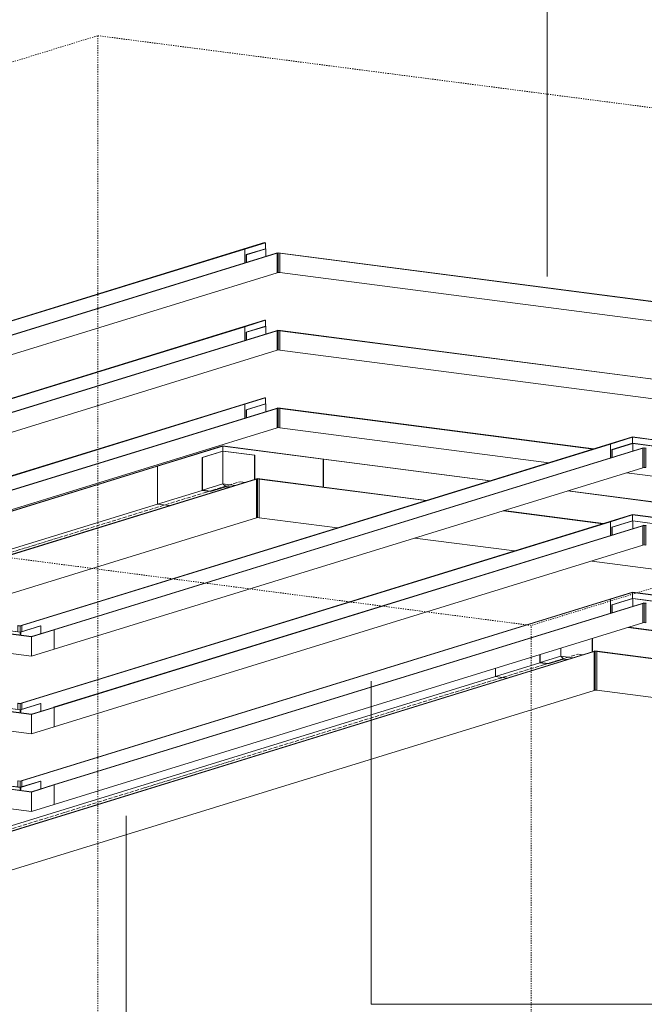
# Model space of a CAD drawing. Header units: millimetres. Extents: x 5617 to 137993, y -10603 to 156644.
# Tile 77 of 79: x 129695 to 131273, y 152227 to 154714. Entities that reach past the tile are written whole.
import ezdxf

# ---------------------------------------------------------------- set-up
doc = ezdxf.new("R2010")
doc.units = ezdxf.units.MM
doc.linetypes.add('Осевая', pattern=[14, 10, -2, 0, -2])
doc.linetypes.add('Скрыто_2_', pattern=[6, 3, -3])
doc.layers.add('Границы 3D вида', color=7, linetype='Скрыто_2_', lineweight=20, true_color=0x0080c0)
for name, color, linetype, lineweight in [('Кабельные лотки', 7, 'Continuous', 18), ('Марки кабельных лотков', 7, 'Continuous', 20), ('Осевая линия', 7, 'Осевая', 18), ('Соединительные детали кабельных лотков', 7, 'Continuous', 18)]:
    doc.layers.add(name, color=color, linetype=linetype, lineweight=lineweight)

# ---------------------------------------------------------------- blocks, each defined once
blk = doc.blocks.new('OSTEC_CLH - ЛН_ ЛП - СЛУМИ - Угол горизонтальный - ZS - Цинкование по методу Сендзимира-V116-МКСС_ПЧ_5_12')
at = {"layer": 'Соединительные детали кабельных лотков'}
for p, q in [((5583, 154150.8), (5530.6, 154134.7)), ((5530.6, 154134.7), (5532.8, 154134.4)), ((5532.8, 154134.4), (5585.1, 154150.5)), ((5532.8, 154099.5), (5532.8, 154134.4)), ((5583, 154150.8), (5585.1, 154150.5)), ((5585.1, 154150.5), (5585.1, 154135)), ((5616.5, 154125.3), (5612.4, 154124)), ((5612.4, 154124), (5614.5, 154123.8)), ((5614.5, 154123.8), (5617.2, 154124.6)), ((5614.5, 154074.8), (5614.5, 154123.8)), ((5616.5, 154125.3), (5622.8, 154124.5)), ((5621.4, 154124.1), (5617.2, 154124.6)), ((5617.2, 154124.6), (5617.2, 154079)), ((5622.8, 154124.5), (5621.4, 154124.1)), ((5621.4, 154124.1), (5621.4, 154075.1)), ((5617.2, 154075.6), (5614.5, 154074.8)), ((5617.2, 154078.7), (5617.2, 154075.6)), ((5617.2, 154075.6), (5621.4, 154075.1))]:
    blk.add_line(p, q, dxfattribs=at)
blk = doc.blocks.new('OSTEC_U - ЛН_ ЛП - СЛУМИ - OSTEC_U - ЛН_ ЛП - СЛУМИ-1215241-МКСС_ПЧ_5_12')
at = {"layer": 'Соединительные детали кабельных лотков'}
for p, q in [((5585.1, 154135.4), (5536.3, 154120.3)), ((5537.1, 154120.2), (5585.9, 154135.3)), ((5585.1, 154135.4), (5585.9, 154135.3)), ((5585.9, 154135.3), (5585.9, 154115.9)), ((5536.3, 154120.3), (5537.1, 154120.2)), ((5536.3, 154100.6), (5536.3, 154120.3)), ((5537.1, 154100.8), (5537.1, 154120.2))]:
    blk.add_line(p, q, dxfattribs=at)
blk = doc.blocks.new('OSTEC_CLH - ЛН_ ЛП - СЛУМИ - Угол горизонтальный - ZS - Цинкование по методу Сендзимира-V122-МКСС_ПЧ_5_12')
at = {"layer": 'Соединительные детали кабельных лотков'}
for p, q in [((6511.6, 153659.9), (6454.4, 153642.2)), ((6456.5, 153642), (6512.3, 153659.2)), ((6511.6, 153659.9), (6599.6, 153648.4)), ((6512.3, 153659.2), (6598.3, 153648)), ((6512.3, 153659.2), (6512.3, 153643.8)), ((6454.4, 153642.2), (6456.5, 153642)), ((6456.5, 153607.1), (6456.5, 153642)), ((6540.2, 153632.9), (6536.1, 153631.6)), ((6540.2, 153632.9), (6546.6, 153632)), ((6599.6, 153648.4), (6598.3, 153648)), ((6598.3, 153648), (6598.3, 153625.3)), ((6536.1, 153631.6), (6538.3, 153631.3)), ((6538.3, 153631.3), (6541, 153632.2)), ((6538.3, 153582.3), (6538.3, 153631.3)), ((6545.2, 153631.6), (6541, 153632.2)), ((6541, 153632.2), (6541, 153586.6)), ((6546.6, 153632), (6545.2, 153631.6)), ((6545.2, 153631.6), (6545.2, 153582.6)), ((6541, 153583.2), (6538.3, 153582.3)), ((6541, 153586.3), (6541, 153583.2)), ((6541, 153583.2), (6545.2, 153582.6))]:
    blk.add_line(p, q, dxfattribs=at)
blk = doc.blocks.new('OSTEC_U - ЛН_ ЛП - СЛУМИ - OSTEC_U - ЛН_ ЛП - СЛУМИ-V123-МКСС_ПЧ_5_12')
at = {"layer": 'Соединительные детали кабельных лотков'}
for p, q in [((6511.8, 153643.9), (6460.1, 153627.9)), ((6460.8, 153627.8), (6512.6, 153643.8)), ((6511.9, 153643.9), (6512.6, 153643.8)), ((6512.5, 153643.9), (6512.3, 153643.9)), ((6512.5, 153643.9), (6512.3, 153643.9)), ((6512.6, 153643.8), (6512.9, 153643.9)), ((6512.6, 153624.3), (6512.6, 153643.8)), ((6512.6, 153643.8), (6592.3, 153633.4)), ((6512.6, 153643.8), (6512.6, 153624.3)), ((6513.1, 153643.9), (6512.9, 153643.9)), ((6592.7, 153633.6), (6513.1, 153643.9)), ((6592.3, 153633.4), (6592.7, 153633.6)), ((6592.3, 153633.4), (6592.3, 153626.1)), ((6592.7, 153633.6), (6592.7, 153626)), ((6460.1, 153627.9), (6460.8, 153627.8)), ((6460.1, 153608.2), (6460.1, 153627.9)), ((6460.8, 153608.4), (6460.8, 153627.8))]:
    blk.add_line(p, q, dxfattribs=at)
blk = doc.blocks.new('OSTEC_CLH - ЛН_ ЛП - СЛУМИ - Угол горизонтальный - ZS - Цинкование по методу Сендзимира-V124-МКСС_ПЧ_5_12')
at = {"layer": 'Соединительные детали кабельных лотков'}
for p, q in [((4906.4, 153166.8), (4907.8, 153167.2)), ((4906.4, 153117.8), (4906.4, 153166.8)), ((4994.5, 153155.3), (4906.4, 153166.8)), ((4993.8, 153156), (4907.8, 153167.2)), ((4959.5, 153183.1), (4960.9, 153183.6)), ((4959.5, 153167.8), (4959.5, 153183.1)), ((4965.8, 153182.3), (4959.5, 153183.1)), ((4960.9, 153183.6), (4965.1, 153183)), ((4967.8, 153183.9), (4965.1, 153183)), ((4965.8, 153182.3), (4969.9, 153183.6)), ((4965.8, 153167), (4965.8, 153182.3)), ((4969.9, 153183.6), (4967.8, 153183.9)), ((4969.9, 153183.6), (4969.9, 153168.1)), ((5049.6, 153173.2), (4993.8, 153156)), ((4994.5, 153155.3), (5051.7, 153173)), ((5051.7, 153173), (5049.6, 153173.2)), ((5051.7, 153173), (5051.7, 153124)), ((4994.5, 153106.3), (4994.5, 153155.3)), ((4994.5, 153106.3), (4906.4, 153117.8)), ((5051.7, 153124), (4994.5, 153106.3))]:
    blk.add_line(p, q, dxfattribs=at)
blk = doc.blocks.new('OSTEC_U - ЛН_ ЛП - СЛУМИ - OSTEC_U - ЛН_ ЛП - СЛУМИ-V125-МКСС_ПЧ_5_12')
at = {"layer": 'Соединительные детали кабельных лотков'}
for p, q in [((4886.9, 153177.4), (4886.4, 153177.3)), ((4886.4, 153177.3), (4965.8, 153167)), ((4886.4, 153170), (4886.4, 153177.3)), ((4965.8, 153167.2), (4886.9, 153177.4)), ((4965.2, 153166.9), (4965.2, 153159.5)), ((4965.5, 153166.8), (4966.1, 153166.9)), ((4965.5, 153166.8), (4965.5, 153159.5)), ((5017.1, 153183), (4965.8, 153167.2)), ((4966.1, 153166.9), (5017.8, 153182.9)), ((4966.1, 153166.9), (4966.1, 153159.4)), ((4966.1, 153166.9), (4966.9, 153166.9)), ((4966.1, 153159.4), (4966.1, 153166.9)), ((4966.9, 153159.3), (4966.9, 153166.9)), ((4967, 153159.3), (4967, 153166.9)), ((4967, 153166.9), (4967, 153166.9)), ((5017.8, 153182.9), (5017.1, 153183)), ((5017.8, 153182.9), (5017.8, 153163.5))]:
    blk.add_line(p, q, dxfattribs=at)
for points in [[(4965.3, 153167, 0), (4965.3, 153167, 0), (4965.2, 153166.9, 0), (4965.2, 153166.9, 0), (4965.3, 153166.9, 0), (4965.3, 153166.8, 0), (4965.5, 153166.8, 0)], [(4967, 153167, 0), (4966.9, 153167, 0), (4966.7, 153167.1, 0), (4966.6, 153167.1, 0)]]:
    blk.add_polyline3d(points, dxfattribs=at)
blk = doc.blocks.new('OSTEC_CLH - ЛН_ ЛП - СЛУМИ - Угол горизонтальный - ZS - Цинкование по методу Сендзимира-V128-МКСС_ПЧ_5_12')
at = {"layer": 'Осевая линия'}
for p in [(6289.4, 153085.3), (6385.7, 153109.8)]:
    blk.add_line(p, (6373.8, 153111.4), dxfattribs=at)
at = {"layer": 'Соединительные детали кабельных лотков'}
for p, q in [((6501.2, 153179), (6584.1, 153168.2)), ((6502.5, 153179.4), (6585.5, 153168.6)), ((6585.5, 153168.6), (6584.1, 153168.2)), ((6584.1, 153168.2), (6584.1, 153097.8)), ((6417.2, 153119.5), (6413.1, 153118.3)), ((6413.1, 153118.3), (6415.2, 153118)), ((6415.2, 153118), (6417.9, 153118.8)), ((6415.2, 153020), (6415.2, 153118)), ((6417.2, 153119.5), (6423.5, 153118.7)), ((6422.1, 153118.3), (6417.9, 153118.8)), ((6417.9, 153118.8), (6417.9, 153020.8)), ((6423.5, 153118.7), (6422.1, 153118.3)), ((6422.1, 153118.3), (6422.1, 153020.3)), ((6278.2, 153089.6), (6165.7, 153054.9)), ((6165.7, 153054.9), (6165.7, 153075.6)), ((6165.7, 153054.9), (6195.2, 153051.1)), ((6417.9, 153020.8), (6415.2, 153020)), ((6417.9, 153020.8), (6422.1, 153020.3))]:
    blk.add_line(p, q, dxfattribs=at)
blk = doc.blocks.new('OSTEC_U - ЛН_ ЛП - СЛУМИ - OSTEC_U - ЛН_ ЛП - СЛУМИ-V129-МКСС_ПЧ_5_12')
at = {"layer": 'Соединительные детали кабельных лотков'}
for p, q in [((6410.4, 153151), (6410.4, 153117.4)), ((6410.9, 153151.2), (6410.9, 153117.6)), ((6330.7, 153106.3), (6330.7, 153126.4)), ((6330.7, 153126.4), (6330.7, 153106.3)), ((6278.2, 153089.6), (6278.2, 153110.3)), ((6299.1, 153086.9), (6278.2, 153089.6)), ((6279, 153090.4), (6279, 153110.5)), ((6279, 153090.4), (6330.7, 153106.3)), ((6299.1, 153087.8), (6279, 153090.4)), ((6299.1, 153087.8), (6337.8, 153099.7)), ((6337.8, 153098.8), (6299.1, 153086.9)), ((6299.1, 153086.9), (6299.1, 153087.8)), ((6337.8, 153099.7), (6330.7, 153106.3)), ((6330.7, 153106.3), (6361.5, 153102.3)), ((6330.7, 153106.3), (6337.8, 153099.7)), ((6337.8, 153098.8), (6337.8, 153099.7)), ((6337.8, 153099.7), (6348.4, 153098.3)), ((6337.8, 153099.7), (6337.8, 153098.8)), ((6346.4, 153097.7), (6337.8, 153098.8))]:
    blk.add_line(p, q, dxfattribs=at)
blk = doc.blocks.new('OSTEC_CLH - ЛН_ ЛП - СЛУМИ - Угол горизонтальный - ZS - Цинкование по методу Сендзимира-V131-МКСС_ПЧ_5_12')
at = {"layer": 'Осевая линия'}
for p in [(5436.4, 153520.8), (5532.8, 153545.3)]:
    blk.add_line(p, (5520.8, 153546.9), dxfattribs=at)
at = {"layer": 'Соединительные детали кабельных лотков'}
for p, q in [((5476.7, 153637.4), (5310.6, 153586.2)), ((5312.8, 153585.9), (5477.5, 153636.7)), ((5476.7, 153637.4), (5732.5, 153604.1)), ((5477.5, 153636.7), (5731.1, 153603.7)), ((5477.5, 153636.7), (5477.5, 153624.3)), ((5310.6, 153586.2), (5312.8, 153585.9)), ((5312.8, 153490.4), (5312.8, 153585.9)), ((5732.5, 153604.1), (5731.1, 153603.7)), ((5731.1, 153603.7), (5731.1, 153533.3)), ((5564.2, 153555), (5560.1, 153553.7)), ((5560.1, 153553.7), (5562.2, 153553.5)), ((5562.2, 153553.5), (5565, 153554.3)), ((5562.2, 153455.5), (5562.2, 153553.5)), ((5564.2, 153555), (5570.5, 153554.2)), ((5569.2, 153553.8), (5565, 153554.3)), ((5565, 153554.3), (5565, 153456.3)), ((5570.5, 153554.2), (5569.2, 153553.8)), ((5569.2, 153553.8), (5569.2, 153455.8)), ((5425.2, 153525.1), (5312.8, 153490.4)), ((5312.8, 153490.4), (5342.3, 153486.6)), ((5565, 153456.3), (5562.2, 153455.5)), ((5565, 153456.3), (5569.2, 153455.8))]:
    blk.add_line(p, q, dxfattribs=at)
blk = doc.blocks.new('OSTEC_U - ЛН_ ЛП - СЛУМИ - OSTEC_U - ЛН_ ЛП - СЛУМИ-V132-МКСС_ПЧ_5_12')
at = {"layer": 'Соединительные детали кабельных лотков'}
for p, q in [((5477, 153624.3), (5425.2, 153608.4)), ((5425.2, 153608.4), (5426, 153608.3)), ((5425.2, 153525.1), (5425.2, 153608.4)), ((5426, 153608.3), (5477.7, 153624.2)), ((5426, 153525.9), (5426, 153608.3)), ((5477.1, 153624.4), (5477.7, 153624.2)), ((5477.6, 153624.4), (5477.4, 153624.4)), ((5477.7, 153624.4), (5477.5, 153624.4)), ((5477.7, 153624.2), (5478.1, 153624.4)), ((5477.7, 153541.8), (5477.7, 153624.2)), ((5477.7, 153624.2), (5557.4, 153613.9)), ((5477.7, 153624.2), (5477.7, 153541.8)), ((5478.2, 153624.4), (5478, 153624.4)), ((5557.9, 153614), (5478.2, 153624.4)), ((5557.4, 153613.9), (5557.9, 153614)), ((5557.4, 153613.9), (5557.4, 153552.9)), ((5557.9, 153614), (5557.9, 153553.1)), ((5426, 153525.9), (5477.7, 153541.8)), ((5446.1, 153523.3), (5484.8, 153535.2)), ((5484.8, 153534.3), (5446.1, 153522.4)), ((5484.8, 153535.2), (5477.7, 153541.8)), ((5477.7, 153541.8), (5508.5, 153537.8)), ((5477.7, 153541.8), (5484.8, 153535.2)), ((5484.8, 153534.3), (5484.8, 153535.2)), ((5484.8, 153535.2), (5495.4, 153533.8)), ((5484.8, 153535.2), (5484.8, 153534.3)), ((5493.4, 153533.2), (5484.8, 153534.3)), ((5446.1, 153522.4), (5425.2, 153525.1)), ((5446.1, 153523.3), (5426, 153525.9)), ((5446.1, 153522.4), (5446.1, 153523.3))]:
    blk.add_line(p, q, dxfattribs=at)
blk = doc.blocks.new('OSTEC_CLH - ЛН_ ЛП - СЛУМИ - Угол горизонтальный - ZS - Цинкование по методу Сендзимира-V138-МКСС_ПЧ_5_12')
at = {"layer": 'Соединительные детали кабельных лотков'}
for p, q in [((5583, 153954.8), (5530.6, 153938.7)), ((5530.6, 153938.7), (5532.8, 153938.4)), ((5532.8, 153938.4), (5585.1, 153954.6)), ((5532.8, 153903.5), (5532.8, 153938.4)), ((5583, 153954.8), (5585.1, 153954.6)), ((5585.1, 153954.6), (5585.1, 153939.1)), ((5616.5, 153929.4), (5612.4, 153928.1)), ((5612.4, 153928.1), (5614.5, 153927.8)), ((5614.5, 153927.8), (5617.2, 153928.6)), ((5614.5, 153878.8), (5614.5, 153927.8)), ((5616.5, 153929.4), (5622.8, 153928.5)), ((5621.4, 153928.1), (5617.2, 153928.6)), ((5617.2, 153928.6), (5617.2, 153883)), ((5622.8, 153928.5), (5621.4, 153928.1)), ((5621.4, 153928.1), (5621.4, 153879.1)), ((5617.2, 153882.8), (5617.2, 153879.7)), ((5617.2, 153879.7), (5614.5, 153878.8)), ((5617.2, 153879.7), (5621.4, 153879.1))]:
    blk.add_line(p, q, dxfattribs=at)
blk = doc.blocks.new('OSTEC_U - ЛН_ ЛП - СЛУМИ - OSTEC_U - ЛН_ ЛП - СЛУМИ-V139-МКСС_ПЧ_5_12')
at = {"layer": 'Соединительные детали кабельных лотков'}
for p, q in [((5585.1, 153939.4), (5536.3, 153924.4)), ((5537.1, 153924.3), (5585.9, 153939.3)), ((5585.1, 153939.4), (5585.9, 153939.3)), ((5585.9, 153939.3), (5585.9, 153919.9)), ((5536.3, 153924.4), (5537.1, 153924.3)), ((5536.3, 153904.6), (5536.3, 153924.4)), ((5537.1, 153904.9), (5537.1, 153924.3))]:
    blk.add_line(p, q, dxfattribs=at)
blk = doc.blocks.new('OSTEC_U - ЛН_ ЛП - СЛУМИ - OSTEC_U - ЛН_ ЛП - СЛУМИ-V141-МКСС_ПЧ_5_12')
at = {"layer": 'Соединительные детали кабельных лотков'}
for p, q in [((6511.8, 153447.9), (6460.1, 153432)), ((6460.8, 153431.9), (6512.6, 153447.8)), ((6511.9, 153447.9), (6512.6, 153447.8)), ((6512.5, 153448), (6512.3, 153448)), ((6512.5, 153448), (6512.3, 153448)), ((6512.6, 153447.8), (6512.9, 153448)), ((6512.6, 153428.4), (6512.6, 153447.8)), ((6512.6, 153447.8), (6592.3, 153437.5)), ((6512.6, 153447.8), (6512.6, 153428.4)), ((6513.1, 153448), (6512.9, 153448)), ((6592.7, 153437.6), (6513.1, 153448)), ((6592.3, 153437.5), (6592.7, 153437.6)), ((6592.3, 153437.5), (6592.3, 153430.8)), ((6592.7, 153437.6), (6592.7, 153430.8)), ((6460.1, 153432), (6460.8, 153431.9)), ((6460.1, 153412.2), (6460.1, 153432)), ((6460.8, 153412.4), (6460.8, 153431.9))]:
    blk.add_line(p, q, dxfattribs=at)
blk = doc.blocks.new('OSTEC_U - ЛН_ ЛП - СЛУМИ - OSTEC_U - ЛН_ ЛП - СЛУМИ-V143-МКСС_ПЧ_5_12')
at = {"layer": 'Соединительные детали кабельных лотков'}
for p, q in [((6511.8, 153252), (6460.1, 153236)), ((6460.1, 153236), (6460.8, 153235.9)), ((6460.1, 153216.3), (6460.1, 153236)), ((6460.8, 153235.9), (6512.6, 153251.9)), ((6460.8, 153216.5), (6460.8, 153235.9)), ((6511.9, 153252), (6512.6, 153251.9)), ((6512.5, 153252), (6512.3, 153252)), ((6512.5, 153252), (6512.3, 153252)), ((6512.6, 153251.9), (6512.9, 153252)), ((6512.6, 153232.4), (6512.6, 153251.9)), ((6512.6, 153251.9), (6592.3, 153241.5)), ((6512.6, 153251.9), (6512.6, 153232.4)), ((6513.1, 153252), (6512.9, 153252)), ((6592.7, 153241.7), (6513.1, 153252)), ((6592.3, 153241.5), (6592.7, 153241.7)), ((6592.3, 153241.5), (6592.3, 153234.2)), ((6592.7, 153241.7), (6592.7, 153234.1))]:
    blk.add_line(p, q, dxfattribs=at)

msp = doc.modelspace()

# ---------------------------------------------------------------- linework, layer by layer
at = {"layer": 'Границы 3D вида'}
for p, q in [((129892.3, 154673.3), (126819.1, 153725.7)), ((129892.3, 154673.3), (129892.3, 150611.2)), ((129892.3, 154673.3), (134059.8, 154131.6)), ((134059.8, 154131.6), (130986.7, 153184)), ((126819.1, 153725.7), (130986.7, 153184)), ((130986.7, 149122), (130986.7, 153184))]:
    msp.add_line(p, q, dxfattribs=at)
at = {"layer": 'Кабельные лотки'}
for p, q in [((130261.6, 154134.7), (127925.5, 153414.4)), ((130263.7, 154134.4), (127927.6, 153414.1)), ((130261.6, 154134.7), (130263.7, 154134.4)), ((130263.7, 154134.4), (130263.7, 154099.5)), ((130343.3, 154124), (128007.2, 153403.7)), ((130345.5, 154123.8), (128009.4, 153403.5)), ((130343.3, 154124), (130345.5, 154123.8)), ((130345.5, 154123.8), (130345.5, 154074.8)), ((130352.4, 154124.1), (130353.8, 154124.5)), ((133066.1, 153771.3), (130352.4, 154124.1)), ((130352.4, 154075.1), (130352.4, 154124.1)), ((133067.4, 153771.7), (130353.8, 154124.5)), ((130345.5, 154074.8), (128118.4, 153388.1)), ((132958.5, 153736.3), (130352.4, 154075.1)), ((130261.6, 153938.7), (128369.8, 153355.4)), ((130263.7, 153938.4), (128371.9, 153355.1)), ((130261.6, 153938.7), (130263.7, 153938.4)), ((130263.7, 153938.4), (130263.7, 153903.5)), ((130343.3, 153928.1), (128451.6, 153344.8)), ((130345.5, 153927.8), (128453.7, 153344.5)), ((130343.3, 153928.1), (130345.5, 153927.8)), ((130345.5, 153927.8), (130345.5, 153878.8)), ((130352.4, 153928.1), (130353.8, 153928.5)), ((132623.2, 153632.9), (130352.4, 153928.1)), ((130352.4, 153879.1), (130352.4, 153928.1)), ((132624.6, 153633.4), (130353.8, 153928.5)), ((130345.5, 153878.8), (128565.4, 153330)), ((132511.4, 153598.5), (130352.4, 153879.1)), ((130261.6, 153742.8), (128816.9, 153297.3)), ((130263.7, 153742.5), (128819, 153297)), ((130261.6, 153742.8), (130263.7, 153742.5)), ((130263.7, 153742.5), (130263.7, 153707.6)), ((130352.4, 153732.2), (130353.8, 153732.6)), ((131144.9, 153629.7), (130353.8, 153732.6)), ((130343.3, 153732.1), (128898.6, 153286.7)), ((130345.5, 153731.9), (128900.7, 153286.4)), ((130343.3, 153732.1), (130345.5, 153731.9)), ((130345.5, 153731.9), (130345.5, 153682.9)), ((131143.5, 153629.3), (130352.4, 153732.2)), ((130352.4, 153683.2), (130352.4, 153732.2)), ((130345.5, 153682.9), (129012.5, 153271.9)), ((131031.7, 153594.9), (130352.4, 153683.2)), ((131185.3, 153642.2), (129698.8, 153183.9)), ((131187.5, 153642), (129700.9, 153183.6)), ((131185.3, 153642.2), (131187.5, 153642)), ((131187.5, 153642), (131187.5, 153607.1)), ((131267.1, 153631.6), (129780.5, 153173.2)), ((131269.2, 153631.3), (129782.6, 153173)), ((131267.1, 153631.6), (131269.2, 153631.3)), ((131269.2, 153631.3), (131269.2, 153582.3)), ((130041.6, 153586.2), (129019.3, 153271)), ((130043.7, 153585.9), (129021.5, 153270.7)), ((130041.6, 153586.2), (130043.7, 153585.9)), ((130043.7, 153585.9), (130043.7, 153490.4)), ((130462.1, 153603.7), (130463.5, 153604.1)), ((130462.1, 153533.3), (130462.1, 153603.7)), ((130462.1, 153603.7), (130883, 153549)), ((130463.5, 153604.1), (130884.4, 153549.4)), ((131269.2, 153582.3), (129782.6, 153124)), ((132511.4, 153402.5), (131227.3, 153569.4)), ((130291.1, 153553.7), (129268.8, 153238.6)), ((130293.2, 153553.5), (129270.9, 153238.3)), ((130291.1, 153553.7), (130293.2, 153553.5)), ((130293.2, 153553.5), (130293.2, 153455.5)), ((130300.1, 153553.8), (130301.5, 153554.2)), ((130300.1, 153455.8), (130300.1, 153553.8)), ((130300.1, 153553.8), (130721, 153499.1)), ((130301.5, 153554.2), (130722.4, 153499.5)), ((131078.6, 153523.6), (132362.7, 153356.7)), ((131080, 153524), (132364.1, 153357.1)), ((130043.7, 153490.4), (129239.3, 153242.4)), ((130043.7, 153490.4), (130073.2, 153486.6)), ((130916.6, 153473.6), (131168, 153440.9)), ((130918, 153474.1), (131169.4, 153441.4)), ((130293.2, 153455.5), (129494.5, 153209.2)), ((131185.3, 153446.3), (129698.8, 152987.9)), ((131187.5, 153446), (129700.9, 152987.6)), ((131267.1, 153435.7), (129780.5, 152977.3)), ((131269.2, 153435.4), (129782.6, 152977)), ((130300.1, 153455.8), (130497.5, 153430.1)), ((131185.3, 153446.3), (131187.5, 153446)), ((131187.5, 153446), (131187.5, 153411.1)), ((131267.1, 153435.7), (131269.2, 153435.4)), ((131269.2, 153435.4), (131269.2, 153386.4)), ((131269.2, 153386.4), (129782.6, 152928)), ((130693.1, 153404.7), (130944.5, 153372)), ((131140.1, 153346.6), (132424.3, 153179.7)), ((131185.3, 153250.3), (129698.8, 152792)), ((131187.5, 153250.1), (129700.9, 152791.7)), ((131267.1, 153239.7), (129780.5, 152781.3)), ((131269.2, 153239.4), (129782.6, 152781.1)), ((131185.3, 153250.3), (131187.5, 153250.1)), ((131187.5, 153250.1), (131187.5, 153215.2)), ((131267.1, 153239.7), (131269.2, 153239.4)), ((131269.2, 153239.4), (131269.2, 153190.4)), ((131269.2, 153190.4), (129782.6, 152732.1)), ((129700.9, 153183.6), (129698.8, 153183.9)), ((129700.9, 153168.1), (129700.9, 153183.6)), ((129782.6, 153173), (129780.5, 153173.2)), ((129782.6, 153124), (129782.6, 153173)), ((131144, 153118.3), (129602.9, 152643.1)), ((131146.1, 153118), (129605, 152642.8)), ((131144, 153118.3), (131146.1, 153118)), ((131146.1, 153118), (131146.1, 153020)), ((131153.1, 153118.3), (131154.4, 153118.7)), ((131153.1, 153020.3), (131153.1, 153118.3)), ((132067.3, 152999.4), (131153.1, 153118.3)), ((132068.6, 152999.9), (131154.4, 153118.7)), ((130896.7, 153075.6), (130896.7, 153054.9)), ((130896.7, 153054.9), (129408.5, 152596.1)), ((130896.7, 153054.9), (130926.2, 153051.1)), ((131146.1, 153020), (129605, 152544.8)), ((132067.3, 152901.5), (131153.1, 153020.3)), ((129700.9, 152987.6), (129698.8, 152987.9)), ((129700.9, 152972.2), (129700.9, 152987.6)), ((129782.6, 152977), (129780.5, 152977.3)), ((129782.6, 152928), (129782.6, 152977)), ((129700.9, 152791.7), (129698.8, 152792)), ((129700.9, 152776.2), (129700.9, 152791.7)), ((129782.6, 152781.1), (129780.5, 152781.3)), ((129782.6, 152732.1), (129782.6, 152781.1))]:
    msp.add_line(p, q, dxfattribs=at)
at = {"layer": 'Марки кабельных лотков'}
for p, q in [((131027.2, 154065), (131027.2, 156264)), ((130583.3, 153042.9), (130583.3, 152227.3)), ((129963.8, 152703), (129963.8, 151123.4)), ((130583.3, 152227.3), (131605.4, 152227.3))]:
    msp.add_line(p, q, dxfattribs=at)
at = {"layer": 'Осевая линия'}
for p, q in [((130167.4, 153520.8), (129256.9, 153240.1)), ((131020.3, 153085.3), (129479.2, 152610.2))]:
    msp.add_line(p, q, dxfattribs=at)
at = {"layer": 'Соединительные детали кабельных лотков'}
for p, q in [((130313.9, 154150.8), (130261.6, 154134.7)), ((130261.6, 154134.7), (130263.7, 154134.4)), ((130263.7, 154134.4), (130316, 154150.5)), ((130263.7, 154099.5), (130263.7, 154134.4)), ((130316, 154135.4), (130267.3, 154120.3)), ((130268, 154120.2), (130316.8, 154135.3)), ((130313.9, 154150.8), (130316, 154150.5)), ((130316, 154150.5), (130316, 154135)), ((130316, 154135.4), (130316.8, 154135.3)), ((130316.8, 154135.3), (130316.8, 154115.9)), ((130267.3, 154120.3), (130268, 154120.2)), ((130267.3, 154100.6), (130267.3, 154120.3)), ((130268, 154100.8), (130268, 154120.2)), ((130347.4, 154125.3), (130343.3, 154124)), ((130343.3, 154124), (130345.5, 154123.8)), ((130345.5, 154123.8), (130348.2, 154124.6)), ((130345.5, 154074.8), (130345.5, 154123.8)), ((130347.4, 154125.3), (130353.8, 154124.5)), ((130352.4, 154124.1), (130348.2, 154124.6)), ((130348.2, 154124.6), (130348.2, 154079)), ((130353.8, 154124.5), (130352.4, 154124.1)), ((130352.4, 154124.1), (130352.4, 154075.1)), ((130348.2, 154075.6), (130345.5, 154074.8)), ((130348.2, 154078.7), (130348.2, 154075.6)), ((130348.2, 154075.6), (130352.4, 154075.1)), ((130313.9, 153954.8), (130261.6, 153938.7)), ((130261.6, 153938.7), (130263.7, 153938.4)), ((130263.7, 153938.4), (130316, 153954.6)), ((130263.7, 153903.5), (130263.7, 153938.4)), ((130316, 153939.4), (130267.3, 153924.4)), ((130268, 153924.3), (130316.8, 153939.3)), ((130313.9, 153954.8), (130316, 153954.6)), ((130316, 153954.6), (130316, 153939.1)), ((130316, 153939.4), (130316.8, 153939.3)), ((130316.8, 153939.3), (130316.8, 153919.9)), ((130267.3, 153924.4), (130268, 153924.3)), ((130267.3, 153904.6), (130267.3, 153924.4)), ((130268, 153904.9), (130268, 153924.3)), ((130347.4, 153929.4), (130343.3, 153928.1)), ((130343.3, 153928.1), (130345.5, 153927.8)), ((130345.5, 153927.8), (130348.2, 153928.6)), ((130345.5, 153878.8), (130345.5, 153927.8)), ((130347.4, 153929.4), (130353.8, 153928.5)), ((130352.4, 153928.1), (130348.2, 153928.6)), ((130348.2, 153928.6), (130348.2, 153883)), ((130353.8, 153928.5), (130352.4, 153928.1)), ((130352.4, 153928.1), (130352.4, 153879.1)), ((130348.2, 153882.8), (130348.2, 153879.7)), ((130348.2, 153879.7), (130345.5, 153878.8)), ((130348.2, 153879.7), (130352.4, 153879.1)), ((130313.9, 153758.9), (130261.6, 153742.8)), ((130263.7, 153742.5), (130316, 153758.6)), ((130313.9, 153758.9), (130316, 153758.6)), ((130316, 153758.6), (130316, 153743.1)), ((130261.6, 153742.8), (130263.7, 153742.5)), ((130263.7, 153707.6), (130263.7, 153742.5)), ((130316, 153743.5), (130267.3, 153728.4)), ((130268, 153728.3), (130316.8, 153743.4)), ((130316, 153743.5), (130316.8, 153743.4)), ((130316.8, 153743.4), (130316.8, 153724)), ((130347.4, 153733.4), (130343.3, 153732.1)), ((130345.5, 153731.9), (130348.2, 153732.7)), ((130347.4, 153733.4), (130353.8, 153732.6)), ((130352.4, 153732.2), (130348.2, 153732.7)), ((130348.2, 153732.7), (130348.2, 153687.1)), ((130353.8, 153732.6), (130352.4, 153732.2)), ((130267.3, 153728.4), (130268, 153728.3)), ((130267.3, 153708.7), (130267.3, 153728.4)), ((130268, 153708.9), (130268, 153728.3)), ((130343.3, 153732.1), (130345.5, 153731.9)), ((130345.5, 153682.9), (130345.5, 153731.9)), ((130352.4, 153732.2), (130352.4, 153683.2)), ((130348.2, 153683.7), (130345.5, 153682.9)), ((130348.2, 153686.8), (130348.2, 153683.7)), ((130348.2, 153683.7), (130352.4, 153683.2)), ((130207.7, 153637.4), (130041.6, 153586.2)), ((130043.7, 153585.9), (130208.4, 153636.7)), ((130207.7, 153637.4), (130463.5, 153604.1)), ((130208.4, 153636.7), (130462.1, 153603.7)), ((130208.4, 153636.7), (130208.4, 153624.3)), ((130207.9, 153624.3), (130156.2, 153608.4)), ((130156.2, 153608.4), (130156.9, 153608.3)), ((130156.2, 153525.1), (130156.2, 153608.4)), ((130156.9, 153608.3), (130208.7, 153624.2)), ((130156.9, 153525.9), (130156.9, 153608.3)), ((130208, 153624.4), (130208.7, 153624.2)), ((130208.6, 153624.4), (130208.4, 153624.4)), ((130208.6, 153624.4), (130208.4, 153624.4)), ((130208.7, 153624.2), (130209, 153624.4)), ((130208.7, 153541.8), (130208.7, 153624.2)), ((130208.7, 153624.2), (130288.3, 153613.9)), ((130208.7, 153624.2), (130208.7, 153541.8)), ((130209.2, 153624.4), (130209, 153624.4)), ((130288.8, 153614), (130209.2, 153624.4)), ((130288.3, 153613.9), (130288.8, 153614)), ((130288.3, 153613.9), (130288.3, 153552.9)), ((130288.8, 153614), (130288.8, 153553.1)), ((130041.6, 153586.2), (130043.7, 153585.9)), ((130043.7, 153490.4), (130043.7, 153585.9)), ((130463.5, 153604.1), (130462.1, 153603.7)), ((130462.1, 153603.7), (130462.1, 153533.3)), ((130156.9, 153525.9), (130208.7, 153541.8)), ((130177.1, 153523.3), (130215.7, 153535.2)), ((130215.7, 153534.3), (130177.1, 153522.4)), ((130215.7, 153535.2), (130208.7, 153541.8)), ((130208.7, 153541.8), (130239.4, 153537.8)), ((130208.7, 153541.8), (130215.7, 153535.2)), ((130215.7, 153534.3), (130215.7, 153535.2)), ((130215.7, 153535.2), (130226.4, 153533.8)), ((130215.7, 153535.2), (130215.7, 153534.3)), ((130224.4, 153533.2), (130215.7, 153534.3)), ((130295.2, 153555), (130291.1, 153553.7)), ((130291.1, 153553.7), (130293.2, 153553.5)), ((130293.2, 153553.5), (130295.9, 153554.3)), ((130293.2, 153455.5), (130293.2, 153553.5)), ((130295.2, 153555), (130301.5, 153554.2)), ((130300.1, 153553.8), (130295.9, 153554.3)), ((130295.9, 153554.3), (130295.9, 153456.3)), ((130301.5, 153554.2), (130300.1, 153553.8)), ((130300.1, 153553.8), (130300.1, 153455.8)), ((130156.2, 153525.1), (130043.7, 153490.4)), ((130177.1, 153522.4), (130156.2, 153525.1)), ((130177.1, 153523.3), (130156.9, 153525.9)), ((130177.1, 153522.4), (130177.1, 153523.3)), ((130043.7, 153490.4), (130073.2, 153486.6)), ((130295.9, 153456.3), (130293.2, 153455.5)), ((130295.9, 153456.3), (130300.1, 153455.8))]:
    msp.add_line(p, q, dxfattribs=at)

# ---------------------------------------------------------------- block references
at = {"layer": 'Осевая линия'}
for name, p in [('OSTEC_CLH - ЛН_ ЛП - СЛУМИ - Угол горизонтальный - ZS - Цинкование по методу Сендзимира-V116-МКСС_ПЧ_5_12', (124730.9, 0)), ('OSTEC_CLH - ЛН_ ЛП - СЛУМИ - Угол горизонтальный - ZS - Цинкование по методу Сендзимира-V138-МКСС_ПЧ_5_12', (124730.9, 0)), ('OSTEC_CLH - ЛН_ ЛП - СЛУМИ - Угол горизонтальный - ZS - Цинкование по методу Сендзимира-V138-МКСС_ПЧ_5_12', (124730.9, -196)), ('OSTEC_CLH - ЛН_ ЛП - СЛУМИ - Угол горизонтальный - ZS - Цинкование по методу Сендзимира-V131-МКСС_ПЧ_5_12', (124730.9, 0))]:
    msp.add_blockref(name, p, dxfattribs=at)
at = {"layer": 'Соединительные детали кабельных лотков'}
for name, p in [('OSTEC_U - ЛН_ ЛП - СЛУМИ - OSTEC_U - ЛН_ ЛП - СЛУМИ-1215241-МКСС_ПЧ_5_12', (124730.9, 0)), ('OSTEC_U - ЛН_ ЛП - СЛУМИ - OSTEC_U - ЛН_ ЛП - СЛУМИ-V139-МКСС_ПЧ_5_12', (124730.9, 0)), ('OSTEC_U - ЛН_ ЛП - СЛУМИ - OSTEC_U - ЛН_ ЛП - СЛУМИ-V139-МКСС_ПЧ_5_12', (124730.9, -196)), ('OSTEC_CLH - ЛН_ ЛП - СЛУМИ - Угол горизонтальный - ZS - Цинкование по методу Сендзимира-V122-МКСС_ПЧ_5_12', (124730.9, 0)), ('OSTEC_U - ЛН_ ЛП - СЛУМИ - OSTEC_U - ЛН_ ЛП - СЛУМИ-V123-МКСС_ПЧ_5_12', (124730.9, 0)), ('OSTEC_U - ЛН_ ЛП - СЛУМИ - OSTEC_U - ЛН_ ЛП - СЛУМИ-V132-МКСС_ПЧ_5_12', (124730.9, 0)), ('OSTEC_CLH - ЛН_ ЛП - СЛУМИ - Угол горизонтальный - ZS - Цинкование по методу Сендзимира-V122-МКСС_ПЧ_5_12', (124730.9, -196)), ('OSTEC_U - ЛН_ ЛП - СЛУМИ - OSTEC_U - ЛН_ ЛП - СЛУМИ-V141-МКСС_ПЧ_5_12', (124730.9, 0)), ('OSTEC_CLH - ЛН_ ЛП - СЛУМИ - Угол горизонтальный - ZS - Цинкование по методу Сендзимира-V122-МКСС_ПЧ_5_12', (124730.9, -391.9)), ('OSTEC_U - ЛН_ ЛП - СЛУМИ - OSTEC_U - ЛН_ ЛП - СЛУМИ-V143-МКСС_ПЧ_5_12', (124730.9, 0)), ('OSTEC_U - ЛН_ ЛП - СЛУМИ - OSTEC_U - ЛН_ ЛП - СЛУМИ-V125-МКСС_ПЧ_5_12', (124730.9, 0)), ('OSTEC_CLH - ЛН_ ЛП - СЛУМИ - Угол горизонтальный - ZS - Цинкование по методу Сендзимира-V124-МКСС_ПЧ_5_12', (124730.9, 0)), ('OSTEC_CLH - ЛН_ ЛП - СЛУМИ - Угол горизонтальный - ZS - Цинкование по методу Сендзимира-V128-МКСС_ПЧ_5_12', (124730.9, 0)), ('OSTEC_U - ЛН_ ЛП - СЛУМИ - OSTEC_U - ЛН_ ЛП - СЛУМИ-V129-МКСС_ПЧ_5_12', (124730.9, 0)), ('OSTEC_U - ЛН_ ЛП - СЛУМИ - OSTEC_U - ЛН_ ЛП - СЛУМИ-V125-МКСС_ПЧ_5_12', (124730.9, -196)), ('OSTEC_CLH - ЛН_ ЛП - СЛУМИ - Угол горизонтальный - ZS - Цинкование по методу Сендзимира-V124-МКСС_ПЧ_5_12', (124730.9, -196)), ('OSTEC_U - ЛН_ ЛП - СЛУМИ - OSTEC_U - ЛН_ ЛП - СЛУМИ-V125-МКСС_ПЧ_5_12', (124730.9, -391.9)), ('OSTEC_CLH - ЛН_ ЛП - СЛУМИ - Угол горизонтальный - ZS - Цинкование по методу Сендзимира-V124-МКСС_ПЧ_5_12', (124730.9, -391.9))]:
    msp.add_blockref(name, p, dxfattribs=at)

doc.saveas('drawing.dxf')
